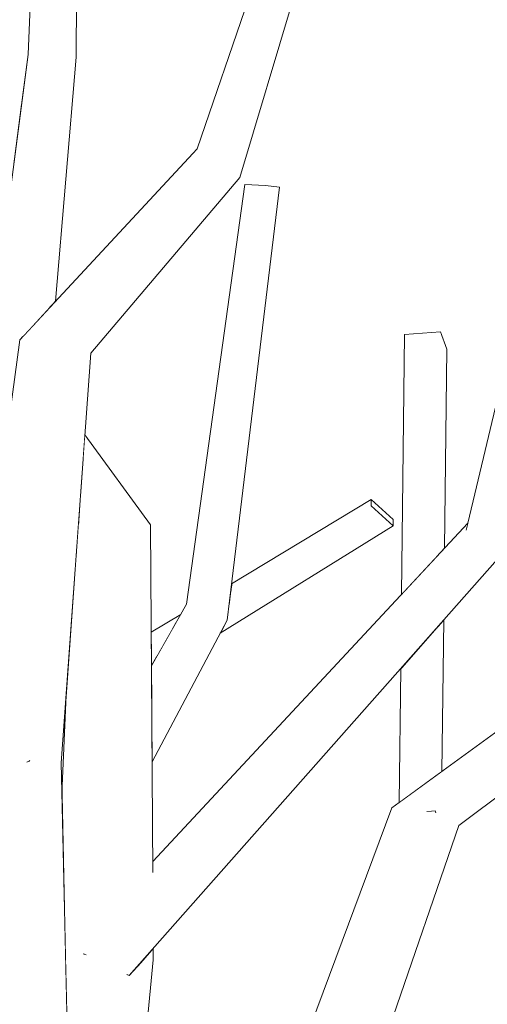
# Model space of a CAD drawing. Extents: x -289599 to -184549, y 66678 to 295474.
# Tile 44 of 256: x -282493 to -282443, y 72221 to 72327. Entities that reach past the tile are written whole.
import ezdxf

# ---------------------------------------------------------------- set-up
doc = ezdxf.new("R2010")
doc.units = 0
doc.header["$MEASUREMENT"] = 0
doc.linetypes.add('Wipeout_Contour', pattern=[1000, 0, -1000])
doc.layers.add('arch drzewa', color=8, linetype='Continuous')
doc.layers.add('arch drzewa_Nr_Pióra__4', color=8, linetype='Continuous', lineweight=9)

msp = doc.modelspace()

# ---------------------------------------------------------------- wipeouts: each hides what was drawn before it
at = {"color": 254, "linetype": 'Wipeout_Contour', "lineweight": 0, "ltscale": 1694527.284625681}
msp.add_wipeout([(-282492.11, 72342.16), (-282494.13, 72342.19), (-282492.52, 72317.26), (-282491.78, 72322.95), (-282491.62, 72326.74)], dxfattribs=at).dxf.layer = 'arch drzewa'
at = {"color": 254, "linetype": 'Wipeout_Contour', "lineweight": 0, "ltscale": 1355400.113499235}
msp.add_wipeout([(-282447.96, 72269.44), (-282447.27, 72270.18), (-282447.03, 72291.44), (-282447.69, 72293.3)], dxfattribs=at).dxf.layer = 'arch drzewa'
at = {"color": 254, "linetype": 'Wipeout_Contour', "lineweight": 0, "ltscale": 1694313.115719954}
msp.add_wipeout([(-282471.25, 72261.09), (-282452.77, 72272.56), (-282455.12, 72274.7), (-282470.32, 72264.08), (-282470.51, 72262.49)], dxfattribs=at).dxf.layer = 'arch drzewa'
at = {"color": 254, "linetype": 'Wipeout_Contour', "lineweight": 0, "ltscale": 1355375.867690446}
msp.add_wipeout([(-282448.23, 72245.82), (-282447.55, 72246.32), (-282447.36, 72262.5), (-282448.05, 72261.72)], dxfattribs=at).dxf.layer = 'arch drzewa'
at = {"color": 254, "linetype": 'Wipeout_Contour', "lineweight": 0, "ltscale": 1016623.559559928}
msp.add_wipeout([(-282478.61, 72258.29), (-282478.6, 72257.61), (-282477.96, 72258.74)], dxfattribs=at).dxf.layer = 'arch drzewa'
at = {"color": 254, "linetype": 'Wipeout_Contour', "lineweight": 0, "ltscale": 1355529.32527734}
msp.add_wipeout([(-282488, 72250.69), (-282487.88, 72250.77), (-282487.83, 72251.84), (-282487.93, 72251.77)], dxfattribs=at).dxf.layer = 'arch drzewa'
at = {"color": 254, "linetype": 'Wipeout_Contour', "lineweight": 0, "ltscale": 2033058.354899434}
msp.add_wipeout([(-282463.05, 72197.19), (-282460.01, 72202.4), (-282458.61, 72203.95), (-282458.41, 72203.78), (-282445.75, 72240.53), (-282452.92, 72242.42)], dxfattribs=at).dxf.layer = 'arch drzewa'
at = {"color": 254, "linetype": 'Wipeout_Contour', "lineweight": 0, "ltscale": 2710944.740406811}
msp.add_wipeout([(-282484.28, 72199.3), (-282481.78, 72192.43), (-282478.41, 72226.17), (-282479.81, 72225.82), (-282480.99, 72224.49), (-282481.14, 72224.56), (-282481, 72225.52), (-282483.06, 72225.01)], dxfattribs=at).dxf.layer = 'arch drzewa'

# ---------------------------------------------------------------- next in the draw order: wipeouts: each hides what was drawn before it
at = {"color": 254, "linetype": 'Wipeout_Contour', "lineweight": 0, "ltscale": 1016713.581297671}
msp.add_wipeout([(-282494.13, 72342.19), (-282493.36, 72310.92), (-282492.52, 72317.26)], dxfattribs=at).dxf.layer = 'arch drzewa'
at = {"color": 254, "linetype": 'Wipeout_Contour', "lineweight": 0, "ltscale": 1355408.20050023}
msp.add_wipeout([(-282451.55, 72293), (-282451.87, 72265.25), (-282447.96, 72269.44), (-282447.69, 72293.3)], dxfattribs=at).dxf.layer = 'arch drzewa'
at = {"color": 254, "linetype": 'Wipeout_Contour', "lineweight": 0, "ltscale": 1016591.944834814}
msp.add_wipeout([(-282470.15, 72265.43), (-282470.32, 72264.08), (-282455.12, 72274.7)], dxfattribs=at).dxf.layer = 'arch drzewa'
at = {"color": 254, "linetype": 'Wipeout_Contour', "lineweight": 0, "ltscale": 1016454.885082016}
msp.add_wipeout([(-282445.75, 72240.53), (-282403.72, 72272.08), (-282408.02, 72275.06)], dxfattribs=at).dxf.layer = 'arch drzewa'
at = {"color": 254, "linetype": 'Wipeout_Contour', "lineweight": 0, "ltscale": 1355497.347475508}
msp.add_wipeout([(-282476.32, 72261.62), (-282478.62, 72260.2), (-282478.61, 72258.29), (-282477.96, 72258.74)], dxfattribs=at).dxf.layer = 'arch drzewa'
at = {"color": 254, "linetype": 'Wipeout_Contour', "lineweight": 0, "ltscale": 1355382.760127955}
msp.add_wipeout([(-282451.96, 72257.3), (-282452.12, 72243), (-282448.23, 72245.82), (-282448.05, 72261.72)], dxfattribs=at).dxf.layer = 'arch drzewa'
at = {"color": 254, "linetype": 'Wipeout_Contour', "lineweight": 0, "ltscale": 1355530.889589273}
msp.add_wipeout([(-282487.93, 72251.77), (-282487.83, 72251.84), (-282487.7, 72254.6), (-282487.72, 72254.59)], dxfattribs=at).dxf.layer = 'arch drzewa'
at = {"color": 254, "linetype": 'Wipeout_Contour', "lineweight": 0, "ltscale": 1694246.27852115}
msp.add_wipeout([(-282475.58, 72181.52), (-282473.8, 72180.64), (-282470.62, 72184.22), (-282463.05, 72197.19), (-282452.92, 72242.42)], dxfattribs=at).dxf.layer = 'arch drzewa'
at = {"color": 254, "linetype": 'Wipeout_Contour', "lineweight": 0, "ltscale": 1016525.739901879}
msp.add_wipeout([(-282448.28, 72242.09), (-282448.84, 72242.04), (-282448.23, 72241.96)], dxfattribs=at).dxf.layer = 'arch drzewa'
at = {"color": 254, "linetype": 'Wipeout_Contour', "lineweight": 0, "ltscale": 1016602.628605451}
msp.add_wipeout([(-282478.52, 72227.28), (-282478.41, 72226.17), (-282478.41, 72227.4)], dxfattribs=at).dxf.layer = 'arch drzewa'
at = {"color": 254, "linetype": 'Wipeout_Contour', "lineweight": 0, "ltscale": 1016606.019084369}
msp.add_wipeout([(-282485.32, 72202.16), (-282484.28, 72199.3), (-282483.06, 72225.01)], dxfattribs=at).dxf.layer = 'arch drzewa'

# ---------------------------------------------------------------- next in the draw order: linework, layer by layer
at = {"layer": 'arch drzewa_Nr_Pióra__4', "linetype": 'Continuous'}
for p, q in [((-282447.69, 72293.3), (-282451.55, 72293)), ((-282447.03, 72291.44), (-282447.69, 72293.3))]:
    msp.add_line(p, q, dxfattribs=at)

# ---------------------------------------------------------------- next in the draw order: wipeouts: each hides what was drawn before it
at = {"color": 254, "linetype": 'Wipeout_Contour', "lineweight": 0, "ltscale": 1355594.977405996}
msp.add_wipeout([(-282492.36, 72292.8), (-282491.86, 72293.34), (-282489.28, 72321.95), (-282491.78, 72322.95)], dxfattribs=at).dxf.layer = 'arch drzewa'
at = {"color": 254, "linetype": 'Wipeout_Contour', "lineweight": 0, "ltscale": 1355448.824372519}
msp.add_wipeout([(-282470.15, 72265.43), (-282455.12, 72274.7), (-282455.12, 72275.39), (-282470.09, 72265.95)], dxfattribs=at).dxf.layer = 'arch drzewa'
at = {"color": 254, "linetype": 'Wipeout_Contour', "lineweight": 0, "ltscale": 1355497.386568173}
msp.add_wipeout([(-282475.97, 72262.24), (-282478.62, 72260.57), (-282478.62, 72260.2), (-282476.32, 72261.62)], dxfattribs=at).dxf.layer = 'arch drzewa'
at = {"color": 254, "linetype": 'Wipeout_Contour', "lineweight": 0, "ltscale": 1355531.847958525}
msp.add_wipeout([(-282487.72, 72254.59), (-282487.7, 72254.6), (-282487.69, 72254.85), (-282487.71, 72254.84)], dxfattribs=at).dxf.layer = 'arch drzewa'
at = {"color": 254, "linetype": 'Wipeout_Contour', "lineweight": 0, "ltscale": 1016525.836515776}
msp.add_wipeout([(-282448.27, 72242.48), (-282448.84, 72242.04), (-282448.28, 72242.09)], dxfattribs=at).dxf.layer = 'arch drzewa'
at = {"color": 254, "linetype": 'Wipeout_Contour', "lineweight": 0, "ltscale": 1694359.006775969}
msp.add_wipeout([(-282483.06, 72225.01), (-282487.78, 72226.21), (-282487.4, 72209.67), (-282487.62, 72208.52), (-282485.32, 72202.16)], dxfattribs=at).dxf.layer = 'arch drzewa'

# ---------------------------------------------------------------- next in the draw order: wipeouts: each hides what was drawn before it
at = {"color": 254, "linetype": 'Wipeout_Contour', "lineweight": 0, "ltscale": 2033391.381397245}
msp.add_wipeout([(-282495.07, 72297.89), (-282494.31, 72294.04), (-282492.76, 72291.92), (-282492.69, 72292.45), (-282492.36, 72292.8), (-282491.78, 72322.95)], dxfattribs=at).dxf.layer = 'arch drzewa'
at = {"color": 254, "linetype": 'Wipeout_Contour', "lineweight": 0, "ltscale": 1355585.707225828}
msp.add_wipeout([(-282489.52, 72295.86), (-282488.85, 72296.58), (-282486.67, 72322.65), (-282489.28, 72321.95)], dxfattribs=at).dxf.layer = 'arch drzewa'
at = {"color": 254, "linetype": 'Wipeout_Contour', "lineweight": 0, "ltscale": 1016592.408040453}
msp.add_wipeout([(-282470.04, 72266.38), (-282470.09, 72265.95), (-282455.12, 72275.39)], dxfattribs=at).dxf.layer = 'arch drzewa'
at = {"color": 254, "linetype": 'Wipeout_Contour', "lineweight": 0, "ltscale": 1355497.145656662}
msp.add_wipeout([(-282478.62, 72261.2), (-282478.62, 72260.57), (-282475.97, 72262.24), (-282475.48, 72263.09)], dxfattribs=at).dxf.layer = 'arch drzewa'
at = {"color": 254, "linetype": 'Wipeout_Contour', "lineweight": 0, "ltscale": 1016648.641733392}
msp.add_wipeout([(-282487.71, 72254.84), (-282487.69, 72254.85), (-282487.67, 72255.28)], dxfattribs=at).dxf.layer = 'arch drzewa'

# ---------------------------------------------------------------- next in the draw order: wipeouts: each hides what was drawn before it
at = {"color": 254, "linetype": 'Wipeout_Contour', "lineweight": 0, "ltscale": 1016690.944264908}
msp.add_wipeout([(-282489.28, 72321.95), (-282491.86, 72293.34), (-282489.52, 72295.86)], dxfattribs=at).dxf.layer = 'arch drzewa'
at = {"color": 254, "linetype": 'Wipeout_Contour', "lineweight": 0, "ltscale": 1355418.481770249}
msp.add_wipeout([(-282452.77, 72272.56), (-282452.76, 72273.24), (-282455.12, 72275.39), (-282455.12, 72274.7)], dxfattribs=at).dxf.layer = 'arch drzewa'
at = {"color": 254, "linetype": 'Wipeout_Contour', "lineweight": 0, "ltscale": 1355482.342359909}
msp.add_wipeout([(-282478.55, 72249.37), (-282478.54, 72247.35), (-282470.51, 72262.49), (-282471.74, 72263.49)], dxfattribs=at).dxf.layer = 'arch drzewa'

# ---------------------------------------------------------------- next in the draw order: linework, layer by layer
at = {"layer": 'arch drzewa_Nr_Pióra__4', "linetype": 'Continuous'}
msp.add_line((-282455.12, 72274.7), (-282455.12, 72275.39), dxfattribs=at)

# ---------------------------------------------------------------- next in the draw order: wipeouts: each hides what was drawn before it
at = {"color": 254, "linetype": 'Wipeout_Contour', "lineweight": 0, "ltscale": 1016722.438828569}
msp.add_wipeout([(-282489.28, 72321.95), (-282488.4, 72368.2), (-282489.93, 72368.41)], dxfattribs=at).dxf.layer = 'arch drzewa'
at = {"color": 254, "linetype": 'Wipeout_Contour', "lineweight": 0, "ltscale": 1016616.78625024}
msp.add_wipeout([(-282470.51, 72262.49), (-282464.91, 72308.74), (-282466.4, 72308.95)], dxfattribs=at).dxf.layer = 'arch drzewa'
at = {"color": 254, "linetype": 'Wipeout_Contour', "lineweight": 0, "ltscale": 1016614.626636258}
msp.add_wipeout([(-282478.56, 72250.48), (-282478.55, 72249.37), (-282471.74, 72263.49)], dxfattribs=at).dxf.layer = 'arch drzewa'

# ---------------------------------------------------------------- next in the draw order: wipeouts: each hides what was drawn before it
at = {"color": 254, "linetype": 'Wipeout_Contour', "lineweight": 0, "ltscale": 1016715.137110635}
msp.add_wipeout([(-282489.93, 72368.41), (-282491.78, 72322.95), (-282489.28, 72321.95)], dxfattribs=at).dxf.layer = 'arch drzewa'
at = {"color": 254, "linetype": 'Wipeout_Contour', "lineweight": 0, "ltscale": 1016716.768910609}
msp.add_wipeout([(-282486.67, 72322.65), (-282486.2, 72368.3), (-282488.4, 72368.2)], dxfattribs=at).dxf.layer = 'arch drzewa'
at = {"color": 254, "linetype": 'Wipeout_Contour', "lineweight": 0, "ltscale": 1355488.962343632}
msp.add_wipeout([(-282478.59, 72255.46), (-282478.56, 72250.48), (-282471.74, 72263.49), (-282474.86, 72264.2)], dxfattribs=at).dxf.layer = 'arch drzewa'

# ---------------------------------------------------------------- next in the draw order: linework, layer by layer
at = {"layer": 'arch drzewa_Nr_Pióra__4', "linetype": 'Continuous'}
msp.add_line((-282491.78, 72322.95), (-282489.93, 72368.41), dxfattribs=at)

# ---------------------------------------------------------------- next in the draw order: wipeouts: each hides what was drawn before it
at = {"color": 254, "linetype": 'Wipeout_Contour', "lineweight": 0, "ltscale": 1016708.175534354}
msp.add_wipeout([(-282488.4, 72368.2), (-282489.28, 72321.95), (-282486.67, 72322.65)], dxfattribs=at).dxf.layer = 'arch drzewa'
at = {"color": 254, "linetype": 'Wipeout_Contour', "lineweight": 0, "ltscale": 1016612.057879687}
msp.add_wipeout([(-282466.4, 72308.95), (-282471.74, 72263.49), (-282470.51, 72262.49)], dxfattribs=at).dxf.layer = 'arch drzewa'
at = {"color": 254, "linetype": 'Wipeout_Contour', "lineweight": 0, "ltscale": 1016621.057714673}
msp.add_wipeout([(-282478.6, 72257.61), (-282478.59, 72255.46), (-282474.86, 72264.2)], dxfattribs=at).dxf.layer = 'arch drzewa'

# ---------------------------------------------------------------- next in the draw order: linework, layer by layer
at = {"layer": 'arch drzewa_Nr_Pióra__4', "linetype": 'Continuous'}
msp.add_line((-282486.67, 72322.65), (-282486.2, 72368.3), dxfattribs=at)

# ---------------------------------------------------------------- next in the draw order: wipeouts: each hides what was drawn before it
at = {"color": 254, "linetype": 'Wipeout_Contour', "lineweight": 0, "ltscale": 1016621.75104846}
msp.add_wipeout([(-282471.74, 72263.49), (-282466.4, 72308.95), (-282468.61, 72309.05)], dxfattribs=at).dxf.layer = 'arch drzewa'
at = {"color": 254, "linetype": 'Wipeout_Contour', "lineweight": 0, "ltscale": 1355500.823998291}
msp.add_wipeout([(-282478.46, 72235.54), (-282478.7, 72272.66), (-282483.03, 72271.71), (-282479.25, 72234.5)], dxfattribs=at).dxf.layer = 'arch drzewa'

# ---------------------------------------------------------------- next in the draw order: linework, layer by layer
at = {"layer": 'arch drzewa_Nr_Pióra__4', "linetype": 'Continuous'}
msp.add_line((-282464.91, 72308.74), (-282466.4, 72308.95), dxfattribs=at)

# ---------------------------------------------------------------- next in the draw order: wipeouts: each hides what was drawn before it
at = {"color": 254, "linetype": 'Wipeout_Contour', "lineweight": 0, "ltscale": 1016619.115483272}
msp.add_wipeout([(-282468.61, 72309.05), (-282474.86, 72264.2), (-282471.74, 72263.49)], dxfattribs=at).dxf.layer = 'arch drzewa'
at = {"color": 254, "linetype": 'Wipeout_Contour', "lineweight": 0, "ltscale": 2033234.234154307}
msp.add_wipeout([(-282483.06, 72225.01), (-282481, 72225.52), (-282480.82, 72232.34), (-282480.23, 72233.07), (-282479.25, 72234.5), (-282483.03, 72271.71)], dxfattribs=at).dxf.layer = 'arch drzewa'

# ---------------------------------------------------------------- next in the draw order: linework, layer by layer
at = {"layer": 'arch drzewa_Nr_Pióra__4', "linetype": 'Continuous'}
msp.add_line((-282466.4, 72308.95), (-282468.61, 72309.05), dxfattribs=at)

# ---------------------------------------------------------------- next in the draw order: wipeouts: each hides what was drawn before it
at = {"color": 254, "linetype": 'Wipeout_Contour', "lineweight": 0, "ltscale": 1355525.301524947}
msp.add_wipeout([(-282486.64, 72269.7), (-282483.06, 72225.01), (-282483.03, 72271.71), (-282486.42, 72272.73)], dxfattribs=at).dxf.layer = 'arch drzewa'
at = {"color": 254, "linetype": 'Wipeout_Contour', "lineweight": 0, "ltscale": 1016603.447440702}
msp.add_wipeout([(-282478.52, 72227.28), (-282479.81, 72225.82), (-282478.41, 72226.17)], dxfattribs=at).dxf.layer = 'arch drzewa'

# ---------------------------------------------------------------- next in the draw order: wipeouts: each hides what was drawn before it
at = {"color": 254, "linetype": 'Wipeout_Contour', "lineweight": 0, "ltscale": 1016652.540788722}
msp.add_wipeout([(-282485.89, 72280.02), (-282478.7, 72272.66), (-282485.73, 72282.3)], dxfattribs=at).dxf.layer = 'arch drzewa'
at = {"color": 254, "linetype": 'Wipeout_Contour', "lineweight": 0, "ltscale": 1694395.809352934}
msp.add_wipeout([(-282487.67, 72255.28), (-282488.18, 72243.96), (-282487.78, 72226.21), (-282483.06, 72225.01), (-282486.64, 72269.7)], dxfattribs=at).dxf.layer = 'arch drzewa'

# ---------------------------------------------------------------- next in the draw order: linework, layer by layer
at = {"layer": 'arch drzewa_Nr_Pióra__4', "linetype": 'Continuous'}
for p, q in [((-282485.82, 72226.8), (-282485.84, 72226.85)), ((-282485.6, 72226.7), (-282485.82, 72226.8))]:
    msp.add_line(p, q, dxfattribs=at)

# ---------------------------------------------------------------- next in the draw order: wipeouts: each hides what was drawn before it
at = {"color": 254, "linetype": 'Wipeout_Contour', "lineweight": 0, "ltscale": 1355533.661164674}
msp.add_wipeout([(-282485.89, 72280.02), (-282486.18, 72276.09), (-282483.03, 72271.71), (-282478.7, 72272.66)], dxfattribs=at).dxf.layer = 'arch drzewa'
at = {"color": 254, "linetype": 'Wipeout_Contour', "lineweight": 0, "ltscale": 2033271.224153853}
msp.add_wipeout([(-282488.25, 72247.23), (-282494.58, 72245.85), (-282491.98, 72219.98), (-282491.8, 72220.01), (-282487.62, 72208.52), (-282487.4, 72209.67)], dxfattribs=at).dxf.layer = 'arch drzewa'

# ---------------------------------------------------------------- next in the draw order: wipeouts: each hides what was drawn before it
at = {"color": 254, "linetype": 'Wipeout_Contour', "lineweight": 0, "ltscale": 1016654.798919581}
msp.add_wipeout([(-282486.21, 72275.66), (-282483.03, 72271.71), (-282486.18, 72276.09)], dxfattribs=at).dxf.layer = 'arch drzewa'
at = {"color": 254, "linetype": 'Wipeout_Contour', "lineweight": 0, "ltscale": 1016556.088419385}
msp.add_wipeout([(-282480.99, 72224.49), (-282440.79, 72269.93), (-282444.96, 72272.09)], dxfattribs=at).dxf.layer = 'arch drzewa'
at = {"color": 254, "linetype": 'Wipeout_Contour', "lineweight": 0, "ltscale": 1016646.902077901}
msp.add_wipeout([(-282491.98, 72219.98), (-282494.58, 72245.85), (-282494.25, 72219.55)], dxfattribs=at).dxf.layer = 'arch drzewa'

# ---------------------------------------------------------------- next in the draw order: wipeouts: each hides what was drawn before it
at = {"color": 254, "linetype": 'Wipeout_Contour', "lineweight": 0, "ltscale": 1016654.142414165}
msp.add_wipeout([(-282486.42, 72272.73), (-282483.03, 72271.71), (-282486.21, 72275.66)], dxfattribs=at).dxf.layer = 'arch drzewa'
at = {"color": 254, "linetype": 'Wipeout_Contour', "lineweight": 0, "ltscale": 1694322.859808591}
msp.add_wipeout([(-282481, 72225.52), (-282481.14, 72224.56), (-282480.99, 72224.49), (-282444.96, 72272.09), (-282480.82, 72232.34)], dxfattribs=at).dxf.layer = 'arch drzewa'

# ---------------------------------------------------------------- next in the draw order: linework, layer by layer
at = {"layer": 'arch drzewa_Nr_Pióra__4', "linetype": 'Continuous'}
for p, q in [((-282478.41, 72226.17), (-282478.41, 72227.4)), ((-282481.78, 72192.43), (-282478.41, 72226.17)), ((-282480.99, 72224.49), (-282481.24, 72224.61))]:
    msp.add_line(p, q, dxfattribs=at)

# ---------------------------------------------------------------- next in the draw order: wipeouts: each hides what was drawn before it
at = {"color": 254, "linetype": 'Wipeout_Contour', "lineweight": 0, "ltscale": 1016664.605072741}
msp.add_wipeout([(-282488.25, 72247.23), (-282485.1, 72291.03), (-282490.44, 72290.52)], dxfattribs=at).dxf.layer = 'arch drzewa'
at = {"color": 254, "linetype": 'Wipeout_Contour', "lineweight": 0, "ltscale": 2371970.612551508}
msp.add_wipeout([(-282480.82, 72232.34), (-282444.96, 72272.09), (-282444.81, 72272.74), (-282444.84, 72272.76), (-282444.79, 72272.8), (-282444.78, 72272.86), (-282480.23, 72233.07)], dxfattribs=at).dxf.layer = 'arch drzewa'

# ---------------------------------------------------------------- next in the draw order: wipeouts: each hides what was drawn before it
at = {"color": 254, "linetype": 'Wipeout_Contour', "lineweight": 0, "ltscale": 1016648.872624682}
msp.add_wipeout([(-282485.1, 72291.03), (-282469.16, 72309.78), (-282472.89, 72310.99)], dxfattribs=at).dxf.layer = 'arch drzewa'
at = {"color": 254, "linetype": 'Wipeout_Contour', "lineweight": 0, "ltscale": 1016663.197815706}
msp.add_wipeout([(-282490.44, 72290.52), (-282494.58, 72245.85), (-282488.25, 72247.23)], dxfattribs=at).dxf.layer = 'arch drzewa'
at = {"color": 254, "linetype": 'Wipeout_Contour', "lineweight": 0, "ltscale": 1694323.382438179}
msp.add_wipeout([(-282480.23, 72233.07), (-282444.78, 72272.86), (-282478.47, 72236.68), (-282478.46, 72235.54), (-282479.25, 72234.5)], dxfattribs=at).dxf.layer = 'arch drzewa'

# ---------------------------------------------------------------- next in the draw order: linework, layer by layer
at = {"layer": 'arch drzewa_Nr_Pióra__4', "linetype": 'Continuous'}
for p, q in [((-282470.51, 72262.49), (-282464.91, 72308.74)), ((-282451.87, 72265.25), (-282451.55, 72293)), ((-282447.27, 72270.18), (-282447.03, 72291.44)), ((-282478.7, 72272.66), (-282485.73, 72282.3)), ((-282470.04, 72266.38), (-282455.12, 72275.39)), ((-282455.12, 72275.39), (-282452.76, 72273.24)), ((-282452.77, 72272.56), (-282455.12, 72274.7)), ((-282452.76, 72273.24), (-282452.77, 72272.56)), ((-282478.46, 72235.5), (-282478.7, 72272.66)), ((-282471.25, 72261.09), (-282452.77, 72272.56)), ((-282478.6, 72257.61), (-282474.86, 72264.2)), ((-282478.62, 72261.2), (-282475.48, 72263.09)), ((-282478.54, 72247.35), (-282470.51, 72262.49)), ((-282447.55, 72246.32), (-282447.36, 72262.5)), ((-282452.12, 72243), (-282451.96, 72257.3)), ((-282488.18, 72243.96), (-282487.67, 72255.28)), ((-282488, 72250.69), (-282487.88, 72250.77)), ((-282487.39, 72209.24), (-282488.25, 72247.23)), ((-282475.58, 72181.52), (-282452.92, 72242.42)), ((-282448.28, 72242.09), (-282449.16, 72242.02)), ((-282448.2, 72241.89), (-282448.28, 72242.09)), ((-282458.41, 72203.78), (-282445.75, 72240.53))]:
    msp.add_line(p, q, dxfattribs=at)

# ---------------------------------------------------------------- next in the draw order: wipeouts: each hides what was drawn before it
at = {"color": 254, "linetype": 'Wipeout_Contour', "lineweight": 0, "ltscale": 1016633.430563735}
msp.add_wipeout([(-282469.16, 72309.78), (-282458.97, 72343.88), (-282462.33, 72344.34)], dxfattribs=at).dxf.layer = 'arch drzewa'
at = {"color": 254, "linetype": 'Wipeout_Contour', "lineweight": 0, "ltscale": 1016531.934709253}
msp.add_wipeout([(-282438.39, 72299.75), (-282444.96, 72272.09), (-282440.79, 72269.93)], dxfattribs=at).dxf.layer = 'arch drzewa'
at = {"color": 254, "linetype": 'Wipeout_Contour', "lineweight": 0, "ltscale": 1016678.176245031}
msp.add_wipeout([(-282494.58, 72245.85), (-282490.44, 72290.52), (-282492.69, 72292.45)], dxfattribs=at).dxf.layer = 'arch drzewa'

# ---------------------------------------------------------------- next in the draw order: linework, layer by layer
at = {"layer": 'arch drzewa_Nr_Pióra__4', "linetype": 'Continuous'}
for p, q in [((-282445.75, 72240.53), (-282403.72, 72272.08)), ((-282480.99, 72224.49), (-282440.79, 72269.93)), ((-282491.66, 72247.4), (-282491.93, 72247.31)), ((-282491.59, 72247.5), (-282491.66, 72247.4))]:
    msp.add_line(p, q, dxfattribs=at)

# ---------------------------------------------------------------- next in the draw order: wipeouts: each hides what was drawn before it
at = {"color": 254, "linetype": 'Wipeout_Contour', "lineweight": 0, "ltscale": 1016664.349094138}
msp.add_wipeout([(-282472.89, 72310.99), (-282490.44, 72290.52), (-282485.1, 72291.03)], dxfattribs=at).dxf.layer = 'arch drzewa'
at = {"color": 254, "linetype": 'Wipeout_Contour', "lineweight": 0, "ltscale": 1016536.49558357}
msp.add_wipeout([(-282444.84, 72272.76), (-282444.81, 72272.74), (-282444.79, 72272.8)], dxfattribs=at).dxf.layer = 'arch drzewa'

# ---------------------------------------------------------------- next in the draw order: linework, layer by layer
at = {"layer": 'arch drzewa_Nr_Pióra__4', "linetype": 'Continuous'}
for p, q in [((-282444.96, 72272.09), (-282438.39, 72299.75)), ((-282452.92, 72242.42), (-282408.02, 72275.06)), ((-282478.47, 72236.68), (-282444.78, 72272.86)), ((-282444.84, 72272.76), (-282444.79, 72272.8))]:
    msp.add_line(p, q, dxfattribs=at)

# ---------------------------------------------------------------- next in the draw order: wipeouts: each hides what was drawn before it
at = {"color": 254, "linetype": 'Wipeout_Contour', "lineweight": 0, "ltscale": 1016659.269342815}
msp.add_wipeout([(-282490.44, 72290.52), (-282472.89, 72310.99), (-282473.72, 72312.87)], dxfattribs=at).dxf.layer = 'arch drzewa'

# ---------------------------------------------------------------- next in the draw order: wipeouts: each hides what was drawn before it
at = {"color": 254, "linetype": 'Wipeout_Contour', "lineweight": 0, "ltscale": 1016638.676068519}
msp.add_wipeout([(-282462.33, 72344.34), (-282472.89, 72310.99), (-282469.16, 72309.78)], dxfattribs=at).dxf.layer = 'arch drzewa'
at = {"color": 254, "linetype": 'Wipeout_Contour', "lineweight": 0, "ltscale": 1016673.144249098}
msp.add_wipeout([(-282473.72, 72312.87), (-282492.69, 72292.45), (-282490.44, 72290.52)], dxfattribs=at).dxf.layer = 'arch drzewa'

# ---------------------------------------------------------------- next in the draw order: linework, layer by layer
at = {"layer": 'arch drzewa_Nr_Pióra__4', "linetype": 'Continuous'}
for p, q in [((-282495.07, 72297.89), (-282491.78, 72322.95)), ((-282488.85, 72296.58), (-282486.67, 72322.65)), ((-282485.1, 72291.03), (-282469.16, 72309.78)), ((-282474.86, 72264.2), (-282468.61, 72309.05)), ((-282497.48, 72256.88), (-282492.69, 72292.45)), ((-282488.25, 72247.23), (-282485.1, 72291.03))]:
    msp.add_line(p, q, dxfattribs=at)

# ---------------------------------------------------------------- next in the draw order: wipeouts: each hides what was drawn before it
at = {"color": 254, "linetype": 'Wipeout_Contour', "lineweight": 0, "ltscale": 1016641.451402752}
msp.add_wipeout([(-282472.89, 72310.99), (-282462.33, 72344.34), (-282462.5, 72345.54)], dxfattribs=at).dxf.layer = 'arch drzewa'

# ---------------------------------------------------------------- next in the draw order: wipeouts: each hides what was drawn before it
at = {"color": 254, "linetype": 'Wipeout_Contour', "lineweight": 0, "ltscale": 1016644.014218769}
msp.add_wipeout([(-282462.5, 72345.54), (-282473.72, 72312.87), (-282472.89, 72310.99)], dxfattribs=at).dxf.layer = 'arch drzewa'

# ---------------------------------------------------------------- next in the draw order: linework, layer by layer
at = {"layer": 'arch drzewa_Nr_Pióra__4', "linetype": 'Continuous'}
for p, q in [((-282473.72, 72312.87), (-282462.5, 72345.54)), ((-282469.16, 72309.78), (-282458.97, 72343.88)), ((-282492.69, 72292.45), (-282473.72, 72312.87))]:
    msp.add_line(p, q, dxfattribs=at)

doc.saveas('drawing.dxf')
